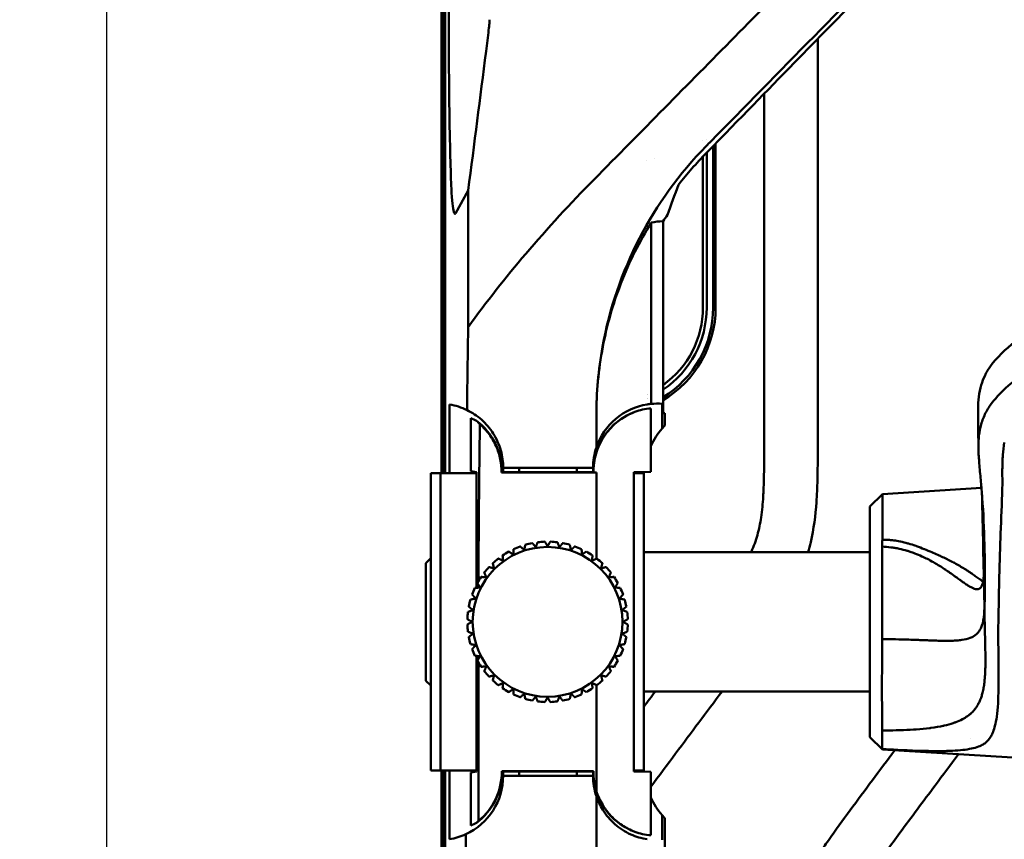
# Model space of a CAD drawing. Header units: millimetres. Extents: x 0 to 6049, y -120 to 1682.
# Tile 43 of 256: x 213 to 305, y 1058 to 1135. Entities that reach past the tile are written whole.
import ezdxf

# ---------------------------------------------------------------- set-up
doc = ezdxf.new("R2010")
doc.units = ezdxf.units.MM
doc.header["$LTSCALE"] = 2
doc.layers.add('Bemaßung (ISO)', color=7, linetype='Continuous', lineweight=25)
doc.layers.add('Sichtbar (ISO)', color=7, linetype='Continuous', lineweight=50)
doc.styles.add('Notiztext (DIN)', font='isocpeur.ttf')
doc.dimstyles.new('Standard (DIN)', dxfattribs={"dimscale": 2, "dimtxt": 3.5, "dimasz": 2.5, "dimexe": 2, "dimexo": 0.5, "dimgap": 0.5, "dimtad": 1, "dimrnd": 1e-08, "dimtxsty": 'Notiztext (DIN)', "dimcen": 0.09, "dimdle": 10, "dimclrd": 256, "dimclre": 256, "dimclrt": 256, "dimadec": 0, "dimazin": 0, "dimtfac": 1, "dimtmove": 0, "dimatfit": 3, "dimfxl": 1, "dimtolj": 1, "dimtzin": 0, "dimlwd": -1, "dimlwe": -1, "dimarcsym": 0})

# ---------------------------------------------------------------- blocks, each defined once
blk = doc.blocks.new('*D18')
at = {"layer": 'Bemaßung (ISO)', "transparency": 16777216}
for p, q in [((262.623, 1483.491), (216.814, 1483.491)), ((220.814, 1478.491), (220.814, 1018.491)), ((262.623, 1013.491), (216.814, 1013.491))]:
    blk.add_line(p, q, dxfattribs=at)
for points in [[(219.981, 1478.491), (221.647, 1478.491), (220.814, 1483.491)], [(219.981, 1018.491), (221.647, 1018.491), (220.814, 1013.491)]]:
    blk.add_solid(points, dxfattribs=at)
at = {"layer": 'Defpoints', "color": 0, "transparency": 16777216}
for p in [(263.623, 1483.491), (220.814, 1013.491), (263.623, 1013.491)]:
    blk.add_point(p, dxfattribs=at)
at = {"layer": 'Bemaßung (ISO)', "transparency": 16777216, "insert": (212.814, 1241.471), "char_height": 7, "attachment_point": 1, "rotation": 90, "style": 'Notiztext (DIN)'}
blk.add_mtext('\\A1;470', dxfattribs=at)

msp = doc.modelspace()

# ---------------------------------------------------------------- linework, layer by layer
at = {"layer": 'Sichtbar (ISO)'}
for p, q in [((252.463, 1092.391), (252.463, 1404.591)), ((252.797, 1133.9), (252.797, 1363.082)), ((252.123, 1092.391), (252.123, 1248.391)), ((252.263, 1092.391), (252.263, 1248.251)), ((252.463, 1248.051), (252.463, 1092.391)), ((287.273, 1132.981), (287.273, 1095.742)), ((282.273, 1095.742), (282.273, 1127.861)), ((276.893, 1123.587), (276.893, 1123.587)), ((277.493, 1123.805), (277.493, 1123.805)), ((277.729, 1123.89), (277.729, 1123.89)), ((276.548, 1123.462), (276.548, 1123.462)), ((277.493, 1122.965), (277.493, 1107.866)), ((277.729, 1123.206), (277.729, 1107.866)), ((272.048, 1121.846), (272.048, 1121.846)), ((276.548, 1107.866), (276.548, 1121.992)), ((276.893, 1107.866), (276.893, 1122.35)), ((271.293, 1121.578), (271.293, 1121.578)), ((253.057, 1118.581), (253.057, 1118.58)), ((254.606, 1118.809), (253.425, 1116.673)), ((254.606, 1118.809), (254.606, 1106.041)), ((271.714, 1115.807), (271.714, 1098.865)), ((272.814, 1097.991), (272.814, 1115.942)), ((252.865, 1092.391), (252.865, 1098.808)), ((272.722, 1096.562), (272.722, 1098.874)), ((266.582, 1094.792), (266.582, 1097.802)), ((271.662, 1098.447), (271.662, 1092.503)), ((272.984, 1097.991), (272.814, 1097.991)), ((272.984, 1096.849), (272.984, 1097.991)), ((254.859, 1092.578), (254.859, 1097.535)), ((251.423, 1092.391), (251.123, 1092.391)), ((251.123, 1092.391), (251.123, 1064.591)), ((251.423, 1092.391), (252.023, 1092.391)), ((255.388, 1092.391), (252.023, 1092.391)), ((252.023, 1064.591), (252.023, 1092.391)), ((254.859, 1092.578), (255.388, 1092.49)), ((255.388, 1092.49), (255.388, 1081.679)), ((257.772, 1092.49), (257.773, 1092.491)), ((261.023, 1092.49), (257.772, 1092.49)), ((257.873, 1092.891), (266.273, 1092.891)), ((257.873, 1092.49), (257.873, 1092.891)), ((259.373, 1092.49), (259.373, 1092.891)), ((261.023, 1092.49), (261.032, 1092.491)), ((261.032, 1092.491), (263.015, 1092.491)), ((263.023, 1092.49), (263.015, 1092.491)), ((266.274, 1092.49), (263.023, 1092.49)), ((264.773, 1092.891), (264.773, 1092.49)), ((266.273, 1092.891), (266.273, 1092.49)), ((266.274, 1092.49), (266.273, 1092.491)), ((266.582, 1092.46), (266.306, 1092.458)), ((266.582, 1092.454), (266.582, 1092.46)), ((270.073, 1092.49), (271.662, 1092.503)), ((270.073, 1064.492), (270.073, 1092.49)), ((270.083, 1092.391), (270.073, 1092.391)), ((270.083, 1092.391), (271.023, 1092.391)), ((270.083, 1064.591), (270.083, 1092.391)), ((271.023, 1092.391), (271.023, 1064.591)), ((293.31, 1090.426), (302.578, 1091.005)), ((266.582, 1090.191), (266.582, 1084.386)), ((292.155, 1089.271), (293.31, 1090.426)), ((293.31, 1090.426), (293.31, 1086.162)), ((292.155, 1089.271), (292.155, 1067.711)), ((292.155, 1084.991), (271.023, 1084.991)), ((295.157, 1085.26), (295.157, 1085.26)), ((250.657, 1083.991), (251.123, 1084.457)), ((250.657, 1083.991), (250.657, 1072.991)), ((255.388, 1075.302), (255.388, 1064.492)), ((255.566, 1075.293), (255.566, 1075.032)), ((255.566, 1074.676), (255.566, 1066.791)), ((250.657, 1072.991), (251.123, 1072.525)), ((266.582, 1066.791), (266.582, 1072.595)), ((292.155, 1071.991), (271.023, 1071.991)), ((295.899, 1068.402), (295.899, 1068.402)), ((292.155, 1067.711), (293.31, 1066.556)), ((301.543, 1067.615), (301.543, 1067.614)), ((255.566, 1066.791), (255.566, 1059.881)), ((266.582, 1066.791), (266.582, 1062.688)), ((293.31, 1066.609), (293.31, 1066.556)), ((293.31, 1066.556), (310.399, 1065.489)), ((251.123, 1064.591), (251.423, 1064.591)), ((251.423, 1064.591), (252.023, 1064.591)), ((255.388, 1064.591), (252.023, 1064.591)), ((252.123, 998.591), (252.123, 1064.591)), ((252.263, 998.731), (252.263, 1064.591)), ((252.463, 998.491), (252.463, 1064.591)), ((252.463, 1064.591), (252.463, 998.931)), ((252.865, 1058.173), (252.865, 1064.591)), ((254.859, 1064.404), (255.388, 1064.492)), ((254.859, 1059.447), (254.859, 1064.404)), ((257.743, 1064.521), (266.304, 1064.521)), ((257.772, 1064.492), (261.023, 1064.492)), ((257.772, 1064.492), (257.773, 1064.491)), ((257.873, 1064.091), (257.873, 1064.492)), ((266.273, 1064.091), (257.873, 1064.091)), ((259.373, 1064.091), (259.373, 1064.492)), ((261.023, 1064.492), (261.032, 1064.491)), ((261.032, 1064.491), (263.015, 1064.491)), ((263.023, 1064.492), (263.015, 1064.491)), ((263.023, 1064.492), (266.274, 1064.492)), ((264.773, 1064.492), (264.773, 1064.091)), ((266.273, 1064.492), (266.273, 1064.091)), ((266.274, 1064.492), (266.273, 1064.491)), ((270.083, 1064.591), (270.073, 1064.591)), ((271.662, 1064.478), (270.073, 1064.492)), ((270.083, 1064.591), (271.023, 1064.591)), ((272.722, 1060.419), (272.722, 1058.108)), ((272.984, 1031.991), (272.984, 1060.132))]:
    msp.add_line(p, q, dxfattribs=at)
msp.add_circle((262.023, 1078.491), 7, dxfattribs=at)
for centre, radius, start, end in [((301.609, 1096.003), 35.024, 144.11376, 145.30009), ((267.643, 1107.866), 9.85, 301.6632, 0), ((267.643, 1107.866), 9.25, 303.98489, 360), ((267.643, 1107.866), 10.086, 300.84109, 0), ((267.648, 1107.866), 8.9, 305.47831, 0), ((267.648, 1107.866), 8.9, 294.54263, 294.54926), ((251.873, 1092.891), 6, 64.09716, 80.48737), ((272.273, 1092.891), 6, 98.89784, 161.52634), ((267.643, 1107.866), 9.25, 293.59091, 293.59711), ((272.273, 1092.491), 6, 110.46654, 180), ((251.773, 1092.491), 6, 0, 53.01855), ((278.023, 1091.991), 7, 139.22738, 155.33347), ((278.023, 1091.991), 7, 175.84351, 179.89756), ((262.023, 1078.491), 7.5, 100.91021, 106.08979), ((262.023, 1078.491), 7.5, 91.91021, 97.08979), ((262.023, 1078.491), 7.5, 82.91021, 88.08979), ((262.023, 1078.491), 7.5, 73.91021, 79.08979), ((262.023, 1078.491), 7.5, 118.91021, 124.08979), ((262.023, 1078.491), 7.5, 109.91021, 115.08979), ((262.023, 1078.491), 7.5, 64.91021, 70.08979), ((262.023, 1078.491), 7.5, 55.91021, 61.08979), ((262.023, 1078.491), 7.5, 127.91021, 133.08979), ((262.023, 1078.491), 7.5, 46.91021, 52.08979), ((262.023, 1078.491), 7.5, 136.91021, 142.08979), ((262.023, 1078.491), 7.5, 37.91021, 43.08979), ((262.023, 1078.491), 7.5, 145.91021, 151.08979), ((262.023, 1078.491), 7.5, 28.91021, 34.08979), ((262.023, 1078.491), 7.5, 154.91021, 160.08979), ((262.023, 1078.491), 7.5, 19.91021, 25.08979), ((262.023, 1078.491), 7.5, 163.91021, 169.08979), ((262.023, 1078.491), 7.5, 10.91021, 16.08979), ((262.023, 1078.491), 7.5, 172.91021, 178.08979), ((262.023, 1078.491), 7.5, 1.91021, 7.08979), ((262.023, 1078.491), 7.5, 181.91021, 187.08979), ((262.023, 1078.491), 7.5, 352.91021, 358.08979), ((262.023, 1078.491), 7.5, 190.91021, 196.08979), ((262.023, 1078.491), 7.5, 343.91021, 349.08979), ((262.023, 1078.491), 7.5, 199.91021, 205.08979), ((262.023, 1078.491), 7.5, 334.91021, 340.08979), ((262.023, 1078.491), 7.5, 208.91021, 214.08979), ((262.023, 1078.491), 7.5, 325.91021, 331.08979), ((262.023, 1078.491), 7.5, 217.91021, 223.08979), ((262.023, 1078.491), 7.5, 316.91021, 322.08979), ((262.023, 1078.491), 7.5, 226.91021, 232.08979), ((262.023, 1078.491), 7.5, 307.91021, 313.08979), ((262.023, 1078.491), 7.5, 235.91021, 241.08979), ((262.023, 1078.491), 7.5, 298.91021, 304.08979), ((262.023, 1078.491), 7.5, 244.91021, 250.08979), ((262.023, 1078.491), 7.5, 253.91021, 259.08979), ((262.023, 1078.491), 7.5, 280.91021, 286.08979), ((262.023, 1078.491), 7.5, 289.91021, 295.08979), ((262.023, 1078.491), 7.5, 262.91021, 268.08979), ((262.023, 1078.491), 7.5, 271.91021, 277.08979), ((278.023, 1064.991), 7, 180.10244, 184.15649), ((251.873, 1064.091), 6, 294.73618, 0), ((251.773, 1064.491), 6, 306.98145, 0), ((251.773, 1064.491), 5.969, 309.44684, 0.29317), ((272.273, 1064.491), 6, 180, 249.53339), ((272.273, 1064.091), 6, 180, 198.47145), ((272.273, 1064.491), 5.969, 179.70683, 197.57496), ((278.023, 1064.991), 7, 204.66653, 220.77262), ((251.873, 1064.091), 6, 279.51263, 294.73618)]:
    msp.add_arc(centre, radius, start, end, dxfattribs=at)
for centre, major_axis, ratio, start_param, end_param in [((232.449, 1085.052), (127.496, 127.437), 0.026837, 5.041085, 5.04897), ((301.582, 1136.088), (-31.078, -60.062), 0.268044, 5.12982, 5.178554), ((301.582, 1055.31), (-31.077, 60.059), 0.268067, 6.155227, 6.212829), ((256.5, 1079.158), (0.004, -60.33), 0.035024, 4.250541, 4.284515), ((256.29, 1079.954), (-0.036, -57.678), 0.033035, 4.278738, 4.388934), ((301.582, 1096.472), (-24.738, 25.669), 0.964575, 0.599798, 0.785826), ((272.273, 1092.908), (5.991, 0.065), 0.998536, 1.484882, 1.653372), ((252.698, 1092.491), (5.553, 0), 0.986038, 1.066185, 1.171154), ((250.643, 1092.491), (6.789, 0), 0.986038, 0.729839, 0.797997), ((278.023, 1091.991), (-7, 0), 0.999963, 5.516043, 5.571569), ((182.724, 1091.609), (237.121, 0.396), 0.003179, 1.209319, 1.248939), ((266.582, 1082.987), (0, 61.41), 0.000012, 4.829974, 4.867172), ((258.453, 1080.552), (-0.064, -57.996), 0.049768, 4.545465, 4.682078), ((258.453, 1080.552), (-0.064, -57.996), 0.049768, 4.68841, 4.692836), ((278.023, 1064.991), (-7, 0), 0.999963, 0.711617, 0.767142), ((252.698, 1064.491), (-5.553, 0), 0.986038, 1.970438, 2.075407)]:
    msp.add_ellipse(centre, major_axis=major_axis, ratio=ratio, start_param=start_param, end_param=end_param, dxfattribs=at)
for points, knots in [([(292.796, 1146.628), (288.363, 1142.138), (283.94, 1137.656), (275.132, 1128.727), (270.747, 1124.28), (266.372, 1119.842)], [-3.978978, -3.978978, -3.978978, -3.978978, -1.985512, -1.985512, -0.000002, -0.000002, -0.000002, -0.000002]), ([(277.784, 1123.91), (281.029, 1127.216), (284.281, 1130.527), (290.794, 1137.157), (294.056, 1140.477), (297.324, 1143.801)], [-2.944928, -2.944928, -2.944928, -2.944928, -1.472527, -1.472527, -0.000187, -0.000187, -0.000187, -0.000187]), ([(297.596, 1143.531), (293.683, 1139.54), (289.444, 1135.204), (282.358, 1127.948), (280.26, 1125.799), (276.842, 1122.297)], [-4.163128, -4.163128, -4.163128, -4.163128, -1.619427, -1.619427, -0.000059, -0.000059, -0.000059, -0.000059]), ([(256.278, 1131.822), (256.322, 1132.163), (256.366, 1132.509), (256.447, 1133.175), (256.485, 1133.5), (256.545, 1134.036), (256.568, 1134.252), (256.592, 1134.51), (256.598, 1134.582), (256.606, 1134.7), (256.609, 1134.745), (256.609, 1134.777)], [0.000001, 0.000001, 0.000001, 0.000001, 0.1031368, 0.1031368, 0.2044725, 0.2044725, 0.2889623, 0.2889623, 0.3301412, 0.3301412, 0.3704899, 0.3704899, 0.3704899, 0.3704899]), ([(252.797, 1133.9), (252.797, 1133.834), (252.797, 1133.767), (252.797, 1133.635), (252.797, 1133.568), (252.797, 1133.501)], [-0.03978182, -0.03978182, -0.03978182, -0.03978182, -0.01995351, -0.01995351, -0.00006316, -0.00006316, -0.00006316, -0.00006316]), ([(252.797, 1133.501), (252.797, 1132.999), (252.798, 1132.498), (252.801, 1131.495), (252.803, 1130.994), (252.811, 1129.674), (252.818, 1128.857), (252.838, 1126.927), (252.853, 1125.83), (252.902, 1123.065), (252.937, 1121.719), (253.009, 1119.483), (253.044, 1118.763), (253.057, 1118.581)], [-0.3997923, -0.3997923, -0.3997923, -0.3997923, -0.3721458, -0.3721458, -0.3443246, -0.3443246, -0.2984557, -0.2984557, -0.2336971, -0.2336971, -0.1279143, -0.1279143, -0.0002422, -0.0002422, -0.0002422, -0.0002422]), ([(267.157, 1104.191), (267.806, 1107.775), (268.986, 1111.199), (272.239, 1117.483), (274.327, 1120.392), (276.842, 1122.952)], [0.000003, 0.000003, 0.000003, 0.000003, 1.153209, 1.153209, 2.297802, 2.297802, 2.297802, 2.297802]), ([(276.842, 1122.297), (276.387, 1121.83), (275.942, 1121.349), (275.084, 1120.367), (274.669, 1119.867), (274.266, 1119.353)], [0.000066, 0.000066, 0.000066, 0.000066, 0.2180793, 0.2180793, 0.4321956, 0.4321956, 0.4321956, 0.4321956]), ([(254.606, 1106.041), (256.304, 1108.406), (258.112, 1110.693), (262.029, 1115.291), (264.173, 1117.611), (266.372, 1119.842)], [0.000001, 0.000001, 0.000001, 0.000001, 0.913778, 0.913778, 1.911775, 1.911775, 1.911775, 1.911775]), ([(271.714, 1115.807), (270.621, 1114.055), (269.659, 1112.152), (268.146, 1108.229), (267.577, 1106.252), (267.187, 1104.191)], [0.000001, 0.000001, 0.000001, 0.000001, 0.697023, 0.697023, 1.336946, 1.336946, 1.336946, 1.336946]), ([(312.401, 1108.961), (311.401, 1108.401), (310.39, 1107.818), (308.454, 1106.628), (307.507, 1106.01), (306.358, 1105.186), (306.05, 1104.955), (304.77, 1103.944), (303.995, 1103.191), (303.43, 1102.403)], [-1.189785, -1.189785, -1.189785, -1.189785, -0.852359, -0.852359, -0.527456, -0.527456, -0.404539, -0.404539, -0.000072, -0.000072, -0.000072, -0.000072]), ([(312.363, 1105.323), (310.797, 1104.452), (309.11, 1103.466), (307.178, 1102.152), (306.955, 1101.998), (305.38, 1100.877), (304.208, 1099.876), (303.42, 1098.773)], [0.00005, 0.00005, 0.00005, 0.00005, 0.623365, 0.623365, 0.705504, 0.705504, 1.212563, 1.212563, 1.212563, 1.212563]), ([(267.157, 1104.191), (266.964, 1103.125), (266.818, 1102.046), (266.63, 1099.912), (266.582, 1098.86), (266.582, 1097.802)], [0.0000041, 0.0000041, 0.0000041, 0.0000041, 0.342645, 0.342645, 0.6699577, 0.6699577, 0.6699577, 0.6699577]), ([(303.43, 1102.403), (303.227, 1102.12), (303.054, 1101.83), (302.766, 1101.236), (302.65, 1100.934), (302.338, 1099.9), (302.256, 1099.148), (302.257, 1098.408)], [0.0000732, 0.0000732, 0.0000732, 0.0000732, 0.1456258, 0.1456258, 0.2907103, 0.2907103, 0.6373444, 0.6373444, 0.6373444, 0.6373444]), ([(271.346, 1098.819), (271.408, 1098.828), (271.469, 1098.837), (271.592, 1098.852), (271.653, 1098.859), (271.714, 1098.865)], [-0.0515531, -0.0515531, -0.0515531, -0.0515531, -0.02569011, -0.02569011, -0.000001, -0.000001, -0.000001, -0.000001]), ([(303.42, 1098.773), (303.188, 1098.449), (302.998, 1098.114), (302.684, 1097.411), (302.563, 1097.045), (302.476, 1096.677)], [0.0000036, 0.0000036, 0.0000036, 0.0000036, 0.1667106, 0.1667106, 0.3406782, 0.3406782, 0.3406782, 0.3406782]), ([(254.494, 1098.288), (254.982, 1098.051), (255.434, 1097.75), (256.271, 1097.014), (256.646, 1096.572), (257.26, 1095.595), (257.496, 1095.063), (257.798, 1093.981), (257.873, 1093.439), (257.873, 1092.891)], [-0.6957332, -0.6957332, -0.6957332, -0.6957332, -0.5280599, -0.5280599, -0.3480734, -0.3480734, -0.1681271, -0.1681271, -0.000001, -0.000001, -0.000001, -0.000001]), ([(266.306, 1092.458), (266.306, 1092.509), (266.306, 1092.56), (266.309, 1092.668), (266.31, 1092.725), (266.319, 1092.9), (266.328, 1093.018), (266.373, 1093.437), (266.428, 1093.733), (266.655, 1094.595), (266.884, 1095.122), (267.478, 1096.11), (267.852, 1096.555), (268.841, 1097.462), (269.499, 1097.853), (270.175, 1098.112)], [-0.8436704, -0.8436704, -0.8436704, -0.8436704, -0.828196, -0.828196, -0.8111049, -0.8111049, -0.7751848, -0.7751848, -0.68289, -0.68289, -0.4976103, -0.4976103, -0.293806, -0.293806, -0.000001, -0.000001, -0.000001, -0.000001]), ([(270.175, 1098.112), (270.417, 1098.2), (270.662, 1098.272), (271.158, 1098.383), (271.41, 1098.423), (271.662, 1098.447)], [-0.2104832, -0.2104832, -0.2104832, -0.2104832, -0.1059567, -0.1059567, -0.000001, -0.000001, -0.000001, -0.000001]), ([(302.284, 1094.926), (302.284, 1095.46), (302.28, 1096.001), (302.268, 1097.125), (302.258, 1097.722), (302.257, 1098.408)], [0, 0, 0, 0, 0.2352155, 0.2352155, 0.4728011, 0.4728011, 0.4728011, 0.4728011]), ([(255.703, 1096.954), (255.685, 1095.844), (255.669, 1094.724), (255.641, 1092.468), (255.628, 1091.332), (255.618, 1090.191)], [-0.6960523, -0.6960523, -0.6960523, -0.6960523, -0.348027, -0.348027, -0.000002, -0.000002, -0.000002, -0.000002]), ([(257.731, 1092.449), (257.734, 1092.867), (257.692, 1093.283), (257.519, 1094.113), (257.386, 1094.524), (257.032, 1095.312), (256.811, 1095.687), (256.303, 1096.37), (256.018, 1096.678), (255.703, 1096.954)], [0.000001, 0.000001, 0.000001, 0.000001, 0.12811, 0.12811, 0.261626, 0.261626, 0.3965488, 0.3965488, 0.5269058, 0.5269058, 0.5269058, 0.5269058]), ([(302.476, 1096.677), (302.397, 1096.342), (302.345, 1096.004), (302.281, 1095.272), (302.277, 1094.876), (302.295, 1094.481)], [-0.3422715, -0.3422715, -0.3422715, -0.3422715, -0.1837392, -0.1837392, -0.000001, -0.000001, -0.000001, -0.000001]), ([(281.049, 1084.991), (281.058, 1085.012), (281.287, 1085.536), (281.676, 1086.606), (282.021, 1088.342), (282.177, 1090.025), (282.277, 1092.523), (282.273, 1094.369), (282.273, 1095.742)], [0.8265523, 0.8265523, 0.8265523, 0.8265523, 0.8276439, 0.8538379, 0.8807248, 0.9118969, 0.9344828, 1, 1, 1, 1]), ([(287.273, 1095.742), (287.273, 1094.407), (287.276, 1093.071), (287.242, 1091.737), (287.225, 1091.049), (287.197, 1090.363), (287.15, 1089.677), (287.063, 1088.421), (286.909, 1087.169), (286.621, 1085.944), (286.545, 1085.624), (286.461, 1085.306), (286.367, 1084.991)], [0, 0, 0, 0, 0.0780765, 0.0780765, 0.0780765, 0.1182718, 0.1182718, 0.1182718, 0.1918366, 0.1918366, 0.1918366, 0.2110482, 0.2110482, 0.2110482, 0.2110482]), ([(304.524, 1092.733), (304.528, 1093.183), (304.536, 1093.639), (304.594, 1094.482), (304.637, 1094.871), (304.709, 1095.259)], [-0.3940633, -0.3940633, -0.3940633, -0.3940633, -0.1823938, -0.1823938, -0.0000023, -0.0000023, -0.0000023, -0.0000023]), ([(266.273, 1092.891), (266.273, 1093.214), (266.299, 1093.537), (266.403, 1094.173), (266.48, 1094.486), (266.582, 1094.792)], [-0.1962327, -0.1962327, -0.1962327, -0.1962327, -0.0979529, -0.0979529, -0.000001, -0.000001, -0.000001, -0.000001]), ([(302.295, 1094.481), (302.315, 1094.022), (302.348, 1093.567), (302.429, 1092.598), (302.479, 1092.082), (302.526, 1091.572)], [0.000001, 0.000001, 0.000001, 0.000001, 0.2132365, 0.2132365, 0.4549377, 0.4549377, 0.4549377, 0.4549377]), ([(304.51, 1090.419), (304.525, 1090.805), (304.527, 1091.19), (304.525, 1091.962), (304.522, 1092.348), (304.524, 1092.733)], [-0.3606083, -0.3606083, -0.3606083, -0.3606083, -0.1803733, -0.1803733, -0.000001, -0.000001, -0.000001, -0.000001]), ([(302.526, 1091.572), (302.549, 1091.333), (302.57, 1091.094), (302.612, 1090.604), (302.632, 1090.352), (302.65, 1090.101)], [0.000001, 0.000001, 0.000001, 0.000001, 0.1117634, 0.1117634, 0.2293085, 0.2293085, 0.2293085, 0.2293085]), ([(302.614, 1090.572), (302.621, 1090.321), (302.628, 1090.071), (302.679, 1088.209), (302.712, 1086.579), (302.743, 1084.978)], [-0.8622333, -0.8622333, -0.8622333, -0.8622333, -0.7462411, -0.7462411, -0.0000072, -0.0000072, -0.0000072, -0.0000072]), ([(302.65, 1090.101), (302.752, 1088.639), (302.817, 1087.178), (302.89, 1084.253), (302.897, 1082.79), (302.882, 1081.327)], [0.000001, 0.000001, 0.000001, 0.000001, 0.682696, 0.682696, 1.365383, 1.365383, 1.365383, 1.365383]), ([(304.199, 1080.719), (304.219, 1082.563), (304.279, 1084.424), (304.399, 1087.612), (304.456, 1089), (304.51, 1090.419)], [-1.553154, -1.553154, -1.553154, -1.553154, -0.664232, -0.664232, -0.000029, -0.000029, -0.000029, -0.000029]), ([(293.29, 1085.519), (293.293, 1085.628), (293.297, 1085.735), (293.303, 1085.949), (293.306, 1086.056), (293.32, 1086.162)], [-0.08069272, -0.08069272, -0.08069272, -0.08069272, -0.04116178, -0.04116178, -0.00051364, -0.00051364, -0.00051364, -0.00051364]), ([(293.32, 1086.162), (293.482, 1086.169), (293.655, 1086.167), (293.834, 1086.157), (293.94, 1086.152), (294.048, 1086.144), (294.159, 1086.133), (294.235, 1086.125), (294.314, 1086.116), (294.394, 1086.106), (294.577, 1086.081), (294.768, 1086.049), (294.969, 1086.007), (294.983, 1086.004), (294.996, 1086.001), (295.01, 1085.998), (295.225, 1085.952), (295.452, 1085.896), (295.689, 1085.828), (295.709, 1085.822), (295.729, 1085.816), (295.75, 1085.81), (295.968, 1085.746), (296.196, 1085.672), (296.434, 1085.588), (296.457, 1085.58), (296.48, 1085.572), (296.503, 1085.564), (296.738, 1085.479), (296.983, 1085.386), (297.23, 1085.287), (297.235, 1085.286), (297.239, 1085.284), (297.243, 1085.282), (297.477, 1085.189), (297.712, 1085.091), (297.938, 1084.994), (297.98, 1084.977), (298.021, 1084.959), (298.062, 1084.941), (298.259, 1084.856), (298.448, 1084.773), (298.628, 1084.691), (298.689, 1084.663), (298.748, 1084.636), (298.807, 1084.609), (298.978, 1084.53), (299.141, 1084.452), (299.296, 1084.376), (299.353, 1084.348), (299.409, 1084.32), (299.465, 1084.293), (299.63, 1084.21), (299.787, 1084.129), (299.935, 1084.05), (299.971, 1084.032), (300.006, 1084.013), (300.04, 1083.995)], [0, 0, 0, 0, 0.0285714, 0.0285714, 0.0285714, 0.0454555, 0.0454555, 0.0454555, 0.0571429, 0.0571429, 0.0571429, 0.0839164, 0.0839164, 0.0839164, 0.0857143, 0.0857143, 0.0857143, 0.1142857, 0.1142857, 0.1142857, 0.1167322, 0.1167322, 0.1167322, 0.1428571, 0.1428571, 0.1428571, 0.1453671, 0.1453671, 0.1453671, 0.1709797, 0.1709797, 0.1709797, 0.1714286, 0.1714286, 0.1714286, 0.1955775, 0.1955775, 0.1955775, 0.2, 0.2, 0.2, 0.221401, 0.221401, 0.221401, 0.2285714, 0.2285714, 0.2285714, 0.249466, 0.249466, 0.249466, 0.2571429, 0.2571429, 0.2571429, 0.2802123, 0.2802123, 0.2802123, 0.2857143, 0.2857143, 0.2857143, 0.2857143]), ([(293.29, 1085.519), (293.284, 1084.284), (293.28, 1082.888), (293.281, 1079.927), (293.284, 1078.386), (293.292, 1076.873)], [0.0000037, 0.0000037, 0.0000037, 0.0000037, 0.4574923, 0.4574923, 0.9156143, 0.9156143, 0.9156143, 0.9156143]), ([(297.014, 1084.613), (296.798, 1084.712), (296.573, 1084.806), (296.341, 1084.893), (296.198, 1084.947), (296.052, 1084.999), (295.903, 1085.048), (295.811, 1085.078), (295.718, 1085.107), (295.625, 1085.135), (295.379, 1085.207), (295.128, 1085.271), (294.872, 1085.324), (294.745, 1085.351), (294.617, 1085.375), (294.488, 1085.397), (294.357, 1085.419), (294.224, 1085.439), (294.091, 1085.455), (293.826, 1085.488), (293.558, 1085.51), (293.29, 1085.519)], [0.8154227, 0.8154227, 0.8154227, 0.8154227, 0.8523381, 0.8523381, 0.8523381, 0.8751878, 0.8751878, 0.8751878, 0.8892536, 0.8892536, 0.8892536, 0.9261691, 0.9261691, 0.9261691, 0.9444579, 0.9444579, 0.9444579, 0.9630845, 0.9630845, 0.9630845, 1, 1, 1, 1]), ([(302.793, 1082.9), (302.792, 1082.868), (302.79, 1082.836), (302.789, 1082.805), (302.785, 1082.736), (302.78, 1082.67), (302.775, 1082.607), (302.77, 1082.55), (302.764, 1082.495), (302.757, 1082.442), (302.743, 1082.33), (302.725, 1082.228), (302.703, 1082.135), (302.696, 1082.104), (302.688, 1082.075), (302.679, 1082.046), (302.663, 1081.989), (302.644, 1081.937), (302.624, 1081.889), (302.593, 1081.817), (302.558, 1081.757), (302.517, 1081.707), (302.512, 1081.7), (302.506, 1081.693), (302.5, 1081.686), (302.464, 1081.647), (302.425, 1081.615), (302.382, 1081.592), (302.334, 1081.566), (302.281, 1081.549), (302.224, 1081.543), (302.221, 1081.543), (302.218, 1081.542), (302.216, 1081.542), (302.155, 1081.536), (302.09, 1081.541), (302.019, 1081.556), (301.964, 1081.567), (301.906, 1081.585), (301.845, 1081.608), (301.827, 1081.615), (301.809, 1081.623), (301.79, 1081.63), (301.708, 1081.665), (301.621, 1081.708), (301.529, 1081.759), (301.475, 1081.789), (301.419, 1081.822), (301.361, 1081.858), (301.32, 1081.883), (301.279, 1081.909), (301.236, 1081.937), (301.133, 1082.003), (301.025, 1082.077), (300.911, 1082.156), (300.865, 1082.189), (300.817, 1082.222), (300.769, 1082.256), (300.699, 1082.306), (300.627, 1082.358), (300.553, 1082.412), (300.429, 1082.502), (300.298, 1082.597), (300.163, 1082.696), (300.13, 1082.719), (300.098, 1082.743), (300.065, 1082.767), (299.959, 1082.843), (299.85, 1082.922), (299.738, 1083.001), (299.59, 1083.106), (299.435, 1083.213), (299.275, 1083.322), (299.263, 1083.33), (299.251, 1083.338), (299.24, 1083.346), (299.09, 1083.447), (298.934, 1083.549), (298.772, 1083.651), (298.614, 1083.751), (298.45, 1083.852), (298.281, 1083.951), (298.263, 1083.962), (298.245, 1083.972), (298.227, 1083.983), (298.039, 1084.093), (297.844, 1084.201), (297.642, 1084.307), (297.49, 1084.386), (297.333, 1084.465), (297.172, 1084.54), (297.12, 1084.565), (297.067, 1084.589), (297.014, 1084.613)], [0.1050719, 0.1050719, 0.1050719, 0.1050719, 0.1140287, 0.1140287, 0.1140287, 0.1335001, 0.1335001, 0.1335001, 0.1509442, 0.1509442, 0.1509442, 0.1878596, 0.1878596, 0.1878596, 0.2002459, 0.2002459, 0.2002459, 0.2247751, 0.2247751, 0.2247751, 0.2616906, 0.2616906, 0.2616906, 0.2670745, 0.2670745, 0.2670745, 0.2986061, 0.2986061, 0.2986061, 0.3339162, 0.3339162, 0.3339162, 0.3355215, 0.3355215, 0.3355215, 0.372437, 0.372437, 0.372437, 0.4008103, 0.4008103, 0.4008103, 0.4093525, 0.4093525, 0.4093525, 0.4462679, 0.4462679, 0.4462679, 0.4678943, 0.4678943, 0.4678943, 0.4831834, 0.4831834, 0.4831834, 0.5200989, 0.5200989, 0.5200989, 0.535111, 0.535111, 0.535111, 0.5570144, 0.5570144, 0.5570144, 0.5939298, 0.5939298, 0.5939298, 0.6026966, 0.6026966, 0.6026966, 0.6308453, 0.6308453, 0.6308453, 0.6677608, 0.6677608, 0.6677608, 0.6704216, 0.6704216, 0.6704216, 0.7046762, 0.7046762, 0.7046762, 0.7380553, 0.7380553, 0.7380553, 0.7415917, 0.7415917, 0.7415917, 0.7785072, 0.7785072, 0.7785072, 0.8064181, 0.8064181, 0.8064181, 0.8154227, 0.8154227, 0.8154227, 0.8154227]), ([(300.04, 1083.995), (300.219, 1083.898), (300.386, 1083.806), (300.543, 1083.715), (300.701, 1083.625), (300.848, 1083.538), (300.986, 1083.453), (301.028, 1083.427), (301.07, 1083.402), (301.11, 1083.376), (301.202, 1083.319), (301.29, 1083.262), (301.375, 1083.205), (301.46, 1083.149), (301.543, 1083.093), (301.625, 1083.037), (301.661, 1083.012), (301.698, 1082.987), (301.734, 1082.962), (301.852, 1082.879), (301.971, 1082.794), (302.089, 1082.709), (302.207, 1082.624), (302.325, 1082.538), (302.442, 1082.456), (302.461, 1082.442), (302.481, 1082.429), (302.5, 1082.415), (302.578, 1082.361), (302.654, 1082.309), (302.729, 1082.259)], [0.2857143, 0.2857143, 0.2857143, 0.2857143, 0.3142857, 0.3142857, 0.3142857, 0.3428571, 0.3428571, 0.3428571, 0.3515911, 0.3515911, 0.3515911, 0.3714286, 0.3714286, 0.3714286, 0.3912306, 0.3912306, 0.3912306, 0.4, 0.4, 0.4, 0.4285714, 0.4285714, 0.4285714, 0.4571429, 0.4571429, 0.4571429, 0.4619094, 0.4619094, 0.4619094, 0.4809569, 0.4809569, 0.4809569, 0.4809569]), ([(302.885, 1077.781), (302.879, 1078.002), (302.875, 1078.224), (302.87, 1078.666), (302.869, 1078.899), (302.869, 1079.258), (302.869, 1079.406), (302.871, 1080.133), (302.877, 1080.779), (302.882, 1081.327)], [0.0000013, 0.0000013, 0.0000013, 0.0000013, 0.1034529, 0.1034529, 0.2063375, 0.2063375, 0.2781975, 0.2781975, 0.5596068, 0.5596068, 0.5596068, 0.5596068]), ([(304.142, 1077.182), (304.136, 1077.748), (304.157, 1078.598), (304.168, 1079.069), (304.192, 1080.105), (304.199, 1080.719)], [-1.145986, -1.145986, -1.145986, -1.145986, -0.286794, -0.286794, -0.000123, -0.000123, -0.000123, -0.000123]), ([(302.852, 1079.8), (302.84, 1079.331), (302.806, 1079.015), (302.754, 1078.69), (302.739, 1078.604), (302.699, 1078.423), (302.676, 1078.333), (302.562, 1077.962), (302.46, 1077.769), (302.204, 1077.392), (302.022, 1077.25), (301.758, 1077.088), (301.647, 1077.032), (301.298, 1076.896), (301.039, 1076.836), (300.594, 1076.774), (300.441, 1076.757), (300.129, 1076.734), (299.969, 1076.727), (299.629, 1076.719), (299.444, 1076.717), (299.066, 1076.719), (298.874, 1076.723), (298.484, 1076.73), (298.288, 1076.735), (297.899, 1076.749), (297.715, 1076.757), (297.364, 1076.77), (297.197, 1076.776), (296.881, 1076.788), (296.731, 1076.793), (296.316, 1076.809), (296.047, 1076.818), (295.37, 1076.839), (294.958, 1076.851), (294.335, 1076.863), (294.127, 1076.866), (293.71, 1076.871), (293.501, 1076.872), (293.292, 1076.873)], [0.133755, 0.133755, 0.133755, 0.133755, 0.327943, 0.327943, 0.400989, 0.400989, 0.486455, 0.486455, 0.781695, 0.781695, 1.262753, 1.262753, 1.559731, 1.559731, 2.102963, 2.102963, 2.3548, 2.3548, 2.594425, 2.594425, 2.839165, 2.839165, 3.07131, 3.07131, 3.300006, 3.300006, 3.497237, 3.497237, 3.670213, 3.670213, 3.821929, 3.821929, 4.088137, 4.088137, 4.487638, 4.487638, 4.687168, 4.687168, 4.886878, 4.886878, 4.886878, 4.886878]), ([(301.955, 1070.321), (302.021, 1070.404), (302.082, 1070.488), (302.138, 1070.574), (302.201, 1070.672), (302.259, 1070.772), (302.312, 1070.874), (302.365, 1070.976), (302.413, 1071.08), (302.457, 1071.186), (302.496, 1071.28), (302.531, 1071.376), (302.564, 1071.474), (302.605, 1071.596), (302.641, 1071.722), (302.673, 1071.85), (302.696, 1071.938), (302.716, 1072.028), (302.735, 1072.119), (302.765, 1072.263), (302.79, 1072.41), (302.812, 1072.56), (302.824, 1072.641), (302.835, 1072.723), (302.845, 1072.806), (302.865, 1072.973), (302.881, 1073.143), (302.894, 1073.316), (302.9, 1073.388), (302.905, 1073.461), (302.909, 1073.534), (302.921, 1073.724), (302.929, 1073.918), (302.934, 1074.117), (302.936, 1074.178), (302.938, 1074.24), (302.939, 1074.302), (302.943, 1074.517), (302.945, 1074.738), (302.945, 1074.962), (302.944, 1075.012), (302.944, 1075.061), (302.944, 1075.111), (302.943, 1075.354), (302.939, 1075.602), (302.934, 1075.855), (302.934, 1075.89), (302.933, 1075.925), (302.932, 1075.96), (302.927, 1076.232), (302.92, 1076.51), (302.912, 1076.793), (302.912, 1076.812), (302.911, 1076.831), (302.911, 1076.85), (302.903, 1077.153), (302.894, 1077.464), (302.885, 1077.781)], [0.2307692, 0.2307692, 0.2307692, 0.2307692, 0.2669102, 0.2669102, 0.2669102, 0.3076923, 0.3076923, 0.3076923, 0.3484537, 0.3484537, 0.3484537, 0.3846154, 0.3846154, 0.3846154, 0.4300797, 0.4300797, 0.4300797, 0.4615385, 0.4615385, 0.4615385, 0.511474, 0.511474, 0.511474, 0.5384615, 0.5384615, 0.5384615, 0.5928185, 0.5928185, 0.5928185, 0.6153846, 0.6153846, 0.6153846, 0.6741297, 0.6741297, 0.6741297, 0.6923077, 0.6923077, 0.6923077, 0.7553663, 0.7553663, 0.7553663, 0.7692308, 0.7692308, 0.7692308, 0.8367839, 0.8367839, 0.8367839, 0.8461538, 0.8461538, 0.8461538, 0.9182781, 0.9182781, 0.9182781, 0.9230769, 0.9230769, 0.9230769, 1, 1, 1, 1]), ([(293.29, 1068.335), (293.288, 1068.566), (293.286, 1068.818), (293.283, 1069.36), (293.282, 1069.651), (293.279, 1070.576), (293.278, 1071.258), (293.278, 1072.731), (293.278, 1073.514), (293.282, 1075.155), (293.287, 1076.009), (293.292, 1076.873)], [-1.05435, -1.05435, -1.05435, -1.05435, -0.922765, -0.922765, -0.790793, -0.790793, -0.525753, -0.525753, -0.262088, -0.262088, -0.000001, -0.000001, -0.000001, -0.000001]), ([(304.142, 1077.182), (304.145, 1076.903), (304.148, 1076.613), (304.153, 1076.045), (304.156, 1075.766), (304.161, 1075.301), (304.162, 1075.118), (304.166, 1074.691), (304.168, 1074.451), (304.176, 1073.248), (304.177, 1072.374), (304.143, 1071.317), (304.133, 1071.089), (304.095, 1070.422), (304.057, 1070.002), (303.958, 1069.313), (303.905, 1069.031), (303.785, 1068.568), (303.724, 1068.377), (303.599, 1068.064), (303.538, 1067.935), (303.418, 1067.722), (303.362, 1067.634), (303.254, 1067.488), (303.204, 1067.428), (303.071, 1067.284), (302.983, 1067.203), (302.786, 1067.058), (302.676, 1066.992), (302.553, 1066.936)], [-2.151689, -2.151689, -2.151689, -2.151689, -2.022222, -2.022222, -1.891563, -1.891563, -1.803834, -1.803834, -1.686912, -1.686912, -1.213271, -1.213271, -1.078508, -1.078508, -0.808814, -0.808814, -0.606026, -0.606026, -0.454114, -0.454114, -0.340662, -0.340662, -0.255571, -0.255571, -0.191557, -0.191557, -0.095908, -0.095908, -0.000018, -0.000018, -0.000018, -0.000018]), ([(278.328, 1071.991), (276.886, 1070.054), (275.437, 1068.121), (273.993, 1066.185), (273.215, 1065.142), (272.438, 1064.099), (271.662, 1063.055)], [0.5101395, 0.5101395, 0.5101395, 0.5101395, 0.6511724, 0.6511724, 0.6511724, 0.7271344, 0.7271344, 0.7271344, 0.7271344]), ([(299.927, 1069.021), (300.016, 1069.051), (300.103, 1069.082), (300.187, 1069.113), (300.408, 1069.197), (300.611, 1069.288), (300.796, 1069.385), (300.884, 1069.431), (300.967, 1069.479), (301.047, 1069.528), (301.199, 1069.621), (301.337, 1069.719), (301.462, 1069.822), (301.54, 1069.886), (301.614, 1069.952), (301.683, 1070.019), (301.782, 1070.117), (301.873, 1070.217), (301.955, 1070.321)], [0, 0, 0, 0, 0.0211204, 0.0211204, 0.0211204, 0.0769231, 0.0769231, 0.0769231, 0.1033966, 0.1033966, 0.1033966, 0.1538462, 0.1538462, 0.1538462, 0.1853128, 0.1853128, 0.1853128, 0.2307692, 0.2307692, 0.2307692, 0.2307692]), ([(293.29, 1068.335), (293.743, 1068.336), (294.185, 1068.342), (294.614, 1068.353), (294.727, 1068.355), (294.84, 1068.358), (294.951, 1068.362), (295.388, 1068.376), (295.808, 1068.395), (296.212, 1068.421), (296.301, 1068.426), (296.389, 1068.432), (296.477, 1068.439), (296.916, 1068.471), (297.336, 1068.511), (297.726, 1068.56), (297.766, 1068.565), (297.806, 1068.57), (297.846, 1068.576), (298.27, 1068.631), (298.658, 1068.697), (299.005, 1068.772), (299.028, 1068.777), (299.051, 1068.782), (299.074, 1068.787), (299.393, 1068.858), (299.675, 1068.937), (299.927, 1069.021)], [0, 0, 0, 0, 0.1581158, 0.1581158, 0.1581158, 0.2, 0.2, 0.2, 0.3638894, 0.3638894, 0.3638894, 0.4, 0.4, 0.4, 0.5813136, 0.5813136, 0.5813136, 0.6, 0.6, 0.6, 0.8, 0.8, 0.8, 0.8135099, 0.8135099, 0.8135099, 0.9999999, 0.9999999, 0.9999999, 0.9999999]), ([(293.31, 1066.609), (293.307, 1066.697), (293.304, 1066.888), (293.298, 1067.469), (293.294, 1067.858), (293.29, 1068.335)], [-0.5437212, -0.5437212, -0.5437212, -0.5437212, -0.2718305, -0.2718305, -0.0000042, -0.0000042, -0.0000042, -0.0000042]), ([(302.553, 1066.936), (302.383, 1066.857), (302.192, 1066.787), (301.759, 1066.666), (301.519, 1066.615), (300.713, 1066.486), (300.073, 1066.438), (298.97, 1066.411), (298.089, 1066.4), (295.248, 1066.495), (294.101, 1066.563), (293.359, 1066.606)], [-1.396644, -1.396644, -1.396644, -1.396644, -1.162306, -1.162306, -0.927188, -0.927188, -0.454445, -0.454445, -0.222758, -0.222758, -0.005105, -0.005105, -0.005105, -0.005105]), ([(283.023, 1036.592), (283.023, 1038.102), (283.02, 1040.378), (283.137, 1043.617), (283.345, 1046.073), (283.703, 1048.227), (284.154, 1050.062), (284.82, 1052.05), (285.899, 1054.356), (287.141, 1056.414), (288.61, 1058.588), (290.992, 1061.826), (293.075, 1064.62), (294.466, 1066.484)], [0, 0, 0, 0, 0.0720994, 0.1085789, 0.1546935, 0.1896425, 0.2126861, 0.2448059, 0.2895737, 0.3338527, 0.3593459, 0.4145875, 0.5254319, 0.5254319, 0.5254319, 0.5254319]), ([(300.42, 1066.112), (299.694, 1065.14), (297.865, 1062.694), (295.62, 1059.675), (293.829, 1057.259), (292.731, 1055.744), (291.353, 1053.762), (290.05, 1051.564), (289.226, 1049.51), (288.776, 1047.999), (288.308, 1045.685), (288.017, 1041.787), (288.023, 1038.504), (288.023, 1036.592)], [0.4736794, 0.4736794, 0.4736794, 0.4736794, 0.5314832, 0.6192341, 0.6530146, 0.674815, 0.7084074, 0.7681072, 0.7962982, 0.8136828, 0.8433644, 0.9087128, 1, 1, 1, 1]), ([(271.662, 1064.478), (271.662, 1063.488), (271.662, 1062.497), (271.662, 1060.516), (271.662, 1059.525), (271.662, 1058.535)], [0.000001, 0.000001, 0.000001, 0.000001, 0.2971728, 0.2971728, 0.5943447, 0.5943447, 0.5943447, 0.5943447]), ([(266.582, 1062.688), (266.732, 1062.213), (266.934, 1061.775), (267.366, 1061.061), (267.581, 1060.771), (268.169, 1060.104), (268.565, 1059.765), (269.364, 1059.231), (269.766, 1059.026), (270.175, 1058.87)], [0.000001, 0.000001, 0.000001, 0.000001, 0.1556031, 0.1556031, 0.2800347, 0.2800347, 0.4724116, 0.4724116, 0.6496607, 0.6496607, 0.6496607, 0.6496607]), ([(266.582, 1062.19), (266.582, 1061.24), (266.582, 1060.291), (266.582, 1058.576), (266.582, 1057.666), (266.582, 1055.735), (266.582, 1054.083), (266.582, 1052.791)], [0.000001, 0.000001, 0.000001, 0.000001, 0.2848946, 0.2848946, 0.5143487, 0.5143487, 0.8220108, 0.8220108, 0.8220108, 0.8220108]), ([(271.346, 1058.163), (270.819, 1058.245), (270.295, 1058.399), (269.273, 1058.864), (268.77, 1059.181), (267.89, 1059.956), (267.501, 1060.402), (266.938, 1061.308), (266.736, 1061.731), (266.582, 1062.19)], [0.0000035, 0.0000035, 0.0000035, 0.0000035, 0.2221225, 0.2221225, 0.4504963, 0.4504963, 0.6591866, 0.6591866, 0.8119091, 0.8119091, 0.8119091, 0.8119091]), ([(254.384, 1058.641), (254.384, 1058.207), (254.384, 1057.772), (254.384, 1057.336), (254.384, 1056.899), (254.384, 1056.462), (254.384, 1056.024)], [0, 0, 0, 0, 0.5, 0.5, 0.5, 1, 1, 1, 1]), ([(271.662, 1058.535), (271.41, 1058.559), (271.158, 1058.598), (270.662, 1058.71), (270.417, 1058.782), (270.175, 1058.87)], [-0.2104579, -0.2104579, -0.2104579, -0.2104579, -0.104515, -0.104515, -0.000001, -0.000001, -0.000001, -0.000001])]:
    msp.add_open_spline(points, degree=3, knots=knots, dxfattribs=at)
for points in [[(254.606, 1118.809), (255.164, 1123.147), (255.721, 1127.484), (256.278, 1131.822)], [(253.057, 1118.58), (253.094, 1118.059), (253.171, 1117.253), (253.295, 1116.627), (253.381, 1116.594), (253.425, 1116.673)], [(257.772, 1092.49), (257.759, 1092.476), (257.745, 1092.463), (257.731, 1092.449)], [(266.274, 1092.49), (266.285, 1092.479), (266.296, 1092.469), (266.306, 1092.458)], [(302.743, 1084.978), (302.744, 1084.918), (302.746, 1084.858), (302.747, 1084.798)], [(302.821, 1081.572), (302.8, 1082.648), (302.776, 1083.723), (302.747, 1084.798)], [(302.821, 1081.572), (302.821, 1081.571), (302.821, 1081.57), (302.821, 1081.57)], [(302.874, 1078.294), (302.859, 1079.38), (302.842, 1080.477), (302.821, 1081.57)], [(271.023, 1070.553), (271.381, 1071.032), (271.739, 1071.511), (272.098, 1071.991)], [(257.772, 1064.492), (257.763, 1064.502), (257.753, 1064.511), (257.743, 1064.521)], [(266.274, 1064.492), (266.284, 1064.502), (266.294, 1064.511), (266.304, 1064.521)], [(255.566, 1059.881), (255.505, 1059.818), (255.444, 1059.757), (255.383, 1059.698)]]:
    msp.add_open_spline(points, degree=3, dxfattribs=at)
for points, weights in [([(260.604, 1085.855), (260.766, 1085.655), (260.918, 1085.467)], [1.07777355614, 1.06956515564, 1.06016804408]), ([(260.918, 1085.467), (261.005, 1085.693), (261.098, 1085.933)], [1.06016804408, 1.06956515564, 1.07777355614]), ([(261.773, 1085.987), (261.902, 1085.764), (262.023, 1085.554)], [1.07777355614, 1.06956515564, 1.06016804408]), ([(262.023, 1085.554), (262.145, 1085.764), (262.273, 1085.987)], [1.06016804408, 1.06956515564, 1.07777355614]), ([(262.949, 1085.933), (263.041, 1085.693), (263.128, 1085.467)], [1.07777355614, 1.06956515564, 1.06016804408]), ([(263.128, 1085.467), (263.281, 1085.655), (263.443, 1085.855)], [1.06016804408, 1.06956515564, 1.07777355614]), ([(258.398, 1085.056), (258.613, 1084.916), (258.817, 1084.784)], [1.07777355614, 1.06956515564, 1.06016804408]), ([(258.817, 1084.784), (258.83, 1085.026), (258.843, 1085.283)], [1.06016804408, 1.06956515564, 1.07777355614]), ([(259.469, 1085.543), (259.661, 1085.37), (259.841, 1085.208)], [1.07777355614, 1.06956515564, 1.06016804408]), ([(259.841, 1085.208), (259.891, 1085.445), (259.945, 1085.697)], [1.06016804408, 1.06956515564, 1.07777355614]), ([(264.102, 1085.697), (264.155, 1085.445), (264.206, 1085.208)], [1.07777355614, 1.06956515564, 1.06016804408]), ([(264.206, 1085.208), (264.386, 1085.37), (264.577, 1085.543)], [1.06016804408, 1.06956515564, 1.07777355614]), ([(265.204, 1085.283), (265.217, 1085.026), (265.23, 1084.784)], [1.07777355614, 1.06956515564, 1.06016804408]), ([(265.23, 1084.784), (265.433, 1084.916), (265.649, 1085.056)], [1.06016804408, 1.06956515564, 1.07777355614]), ([(257.415, 1084.408), (257.65, 1084.303), (257.872, 1084.205)], [1.07777355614, 1.06956515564, 1.06016804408]), ([(257.872, 1084.205), (257.847, 1084.446), (257.82, 1084.702)], [1.06016804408, 1.06956515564, 1.07777355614]), ([(266.227, 1084.702), (266.2, 1084.446), (266.175, 1084.205)], [1.07777355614, 1.06956515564, 1.06016804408]), ([(266.175, 1084.205), (266.396, 1084.303), (266.631, 1084.408)], [1.06016804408, 1.06956515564, 1.07777355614]), ([(256.309, 1082.642), (256.211, 1082.864), (256.106, 1083.099)], [1.06016804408, 1.06956515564, 1.07777355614]), ([(256.546, 1083.614), (256.795, 1083.548), (257.029, 1083.485)], [1.07777355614, 1.06956515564, 1.06016804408]), ([(257.029, 1083.485), (256.966, 1083.719), (256.9, 1083.968)], [1.06016804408, 1.06956515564, 1.07777355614]), ([(267.147, 1083.968), (267.08, 1083.719), (267.017, 1083.485)], [1.07777355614, 1.06956515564, 1.06016804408]), ([(267.017, 1083.485), (267.252, 1083.548), (267.5, 1083.614)], [1.06016804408, 1.06956515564, 1.07777355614]), ([(267.941, 1083.099), (267.836, 1082.864), (267.737, 1082.642)], [1.07777355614, 1.06956515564, 1.06016804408]), ([(255.812, 1082.695), (256.068, 1082.668), (256.309, 1082.642)], [1.07777355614, 1.06956515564, 1.06016804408]), ([(267.737, 1082.642), (267.978, 1082.668), (268.235, 1082.695)], [1.06016804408, 1.06956515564, 1.07777355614]), ([(255.231, 1081.671), (255.488, 1081.685), (255.73, 1081.697)], [1.07777355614, 1.06956515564, 1.06016804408]), ([(255.73, 1081.697), (255.598, 1081.901), (255.458, 1082.117)], [1.06016804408, 1.06956515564, 1.07777355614]), ([(268.589, 1082.117), (268.448, 1081.901), (268.316, 1081.697)], [1.07777355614, 1.06956515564, 1.06016804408]), ([(268.316, 1081.697), (268.558, 1081.685), (268.816, 1081.671)], [1.06016804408, 1.06956515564, 1.07777355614]), ([(254.817, 1080.569), (255.069, 1080.623), (255.306, 1080.673)], [1.07777355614, 1.06956515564, 1.06016804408]), ([(255.306, 1080.673), (255.144, 1080.854), (254.972, 1081.045)], [1.06016804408, 1.06956515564, 1.07777355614]), ([(269.075, 1081.045), (268.903, 1080.854), (268.74, 1080.673)], [1.07777355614, 1.06956515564, 1.06016804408]), ([(268.74, 1080.673), (268.978, 1080.623), (269.23, 1080.569)], [1.06016804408, 1.06956515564, 1.07777355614]), ([(254.581, 1079.417), (254.821, 1079.509), (255.047, 1079.596)], [1.07777355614, 1.06956515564, 1.06016804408]), ([(255.047, 1079.596), (254.859, 1079.748), (254.659, 1079.91)], [1.06016804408, 1.06956515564, 1.07777355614]), ([(269.388, 1079.91), (269.188, 1079.748), (268.999, 1079.596)], [1.07777355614, 1.06956515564, 1.06016804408]), ([(268.999, 1079.596), (269.226, 1079.509), (269.466, 1079.417)], [1.06016804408, 1.06956515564, 1.07777355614]), ([(254.96, 1078.491), (254.75, 1078.612), (254.527, 1078.741)], [1.06016804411, 1.06956515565, 1.07777355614]), ([(254.527, 1078.241), (254.75, 1078.37), (254.96, 1078.491)], [1.07777355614, 1.06956515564, 1.0601680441]), ([(269.519, 1078.741), (269.296, 1078.612), (269.086, 1078.491)], [1.07777355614, 1.06956515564, 1.0601680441]), ([(269.086, 1078.491), (269.296, 1078.37), (269.519, 1078.241)], [1.06016804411, 1.06956515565, 1.07777355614]), ([(255.047, 1077.386), (254.821, 1077.473), (254.581, 1077.565)], [1.06016804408, 1.06956515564, 1.07777355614]), ([(269.466, 1077.565), (269.226, 1077.473), (268.999, 1077.386)], [1.07777355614, 1.06956515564, 1.06016804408]), ([(254.659, 1077.071), (254.859, 1077.233), (255.047, 1077.386)], [1.07777355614, 1.06956515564, 1.06016804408]), ([(268.999, 1077.386), (269.188, 1077.233), (269.388, 1077.071)], [1.06016804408, 1.06956515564, 1.07777355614]), ([(255.306, 1076.308), (255.069, 1076.359), (254.817, 1076.412)], [1.06016804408, 1.06956515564, 1.07777355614]), ([(254.972, 1075.937), (255.144, 1076.128), (255.306, 1076.308)], [1.07777355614, 1.06956515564, 1.06016804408]), ([(269.23, 1076.412), (268.978, 1076.359), (268.74, 1076.308)], [1.07777355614, 1.06956515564, 1.06016804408]), ([(268.74, 1076.308), (268.903, 1076.128), (269.075, 1075.937)], [1.06016804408, 1.06956515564, 1.07777355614]), ([(255.73, 1075.284), (255.488, 1075.297), (255.231, 1075.311)], [1.06016804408, 1.06956515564, 1.07777355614]), ([(255.458, 1074.865), (255.598, 1075.081), (255.73, 1075.284)], [1.07777355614, 1.06956515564, 1.06016804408]), ([(268.816, 1075.311), (268.558, 1075.297), (268.316, 1075.284)], [1.07777355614, 1.06956515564, 1.06016804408]), ([(268.316, 1075.284), (268.448, 1075.081), (268.589, 1074.865)], [1.06016804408, 1.06956515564, 1.07777355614]), ([(256.309, 1074.339), (256.068, 1074.314), (255.812, 1074.287)], [1.06016804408, 1.06956515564, 1.07777355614]), ([(256.106, 1073.883), (256.211, 1074.118), (256.309, 1074.339)], [1.07777355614, 1.06956515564, 1.06016804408]), ([(267.737, 1074.339), (267.836, 1074.118), (267.941, 1073.883)], [1.06016804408, 1.06956515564, 1.07777355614]), ([(268.235, 1074.287), (267.978, 1074.314), (267.737, 1074.339)], [1.07777355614, 1.06956515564, 1.06016804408]), ([(257.029, 1073.497), (256.795, 1073.434), (256.546, 1073.367)], [1.06016804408, 1.06956515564, 1.07777355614]), ([(256.9, 1073.014), (256.966, 1073.262), (257.029, 1073.497)], [1.07777355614, 1.06956515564, 1.06016804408]), ([(267.017, 1073.497), (267.08, 1073.262), (267.147, 1073.014)], [1.06016804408, 1.06956515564, 1.07777355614]), ([(267.5, 1073.367), (267.252, 1073.434), (267.017, 1073.497)], [1.07777355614, 1.06956515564, 1.06016804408]), ([(257.872, 1072.777), (257.65, 1072.678), (257.415, 1072.574)], [1.06016804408, 1.06956515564, 1.07777355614]), ([(257.82, 1072.28), (257.847, 1072.536), (257.872, 1072.777)], [1.07777355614, 1.06956515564, 1.06016804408]), ([(258.817, 1072.198), (258.613, 1072.066), (258.398, 1071.925)], [1.06016804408, 1.06956515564, 1.07777355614]), ([(258.843, 1071.699), (258.83, 1071.956), (258.817, 1072.198)], [1.07777355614, 1.06956515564, 1.06016804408]), ([(265.23, 1072.198), (265.217, 1071.956), (265.204, 1071.699)], [1.06016804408, 1.06956515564, 1.07777355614]), ([(265.649, 1071.925), (265.433, 1072.066), (265.23, 1072.198)], [1.07777355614, 1.06956515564, 1.06016804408]), ([(266.175, 1072.777), (266.2, 1072.536), (266.227, 1072.28)], [1.06016804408, 1.06956515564, 1.07777355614]), ([(266.631, 1072.574), (266.396, 1072.678), (266.175, 1072.777)], [1.07777355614, 1.06956515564, 1.06016804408]), ([(259.841, 1071.774), (259.661, 1071.611), (259.469, 1071.439)], [1.06016804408, 1.06956515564, 1.07777355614]), ([(259.945, 1071.285), (259.891, 1071.536), (259.841, 1071.774)], [1.07777355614, 1.06956515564, 1.06016804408]), ([(260.918, 1071.515), (260.766, 1071.327), (260.604, 1071.126)], [1.06016804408, 1.06956515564, 1.07777355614]), ([(261.098, 1071.048), (261.005, 1071.289), (260.918, 1071.515)], [1.07777355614, 1.06956515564, 1.06016804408]), ([(262.023, 1071.428), (261.902, 1071.218), (261.773, 1070.995)], [1.06016804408, 1.06956515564, 1.07777355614]), ([(262.273, 1070.995), (262.145, 1071.218), (262.023, 1071.428)], [1.07777355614, 1.06956515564, 1.06016804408]), ([(263.128, 1071.515), (263.041, 1071.289), (262.949, 1071.048)], [1.06016804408, 1.06956515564, 1.07777355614]), ([(263.443, 1071.126), (263.281, 1071.327), (263.128, 1071.515)], [1.07777355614, 1.06956515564, 1.06016804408]), ([(264.206, 1071.774), (264.155, 1071.536), (264.102, 1071.285)], [1.06016804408, 1.06956515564, 1.07777355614]), ([(264.577, 1071.439), (264.386, 1071.611), (264.206, 1071.774)], [1.07777355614, 1.06956515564, 1.06016804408])]:
    msp.add_rational_spline(points, weights, degree=2, dxfattribs=at)

# ---------------------------------------------------------------- dimensions: what is measured, and where the dimension line sits
at = {"layer": 'Bemaßung (ISO)'}
dim = msp.add_linear_dim(base=(220.814, 1013.491), p1=(263.623, 1483.491), p2=(263.623, 1013.491), angle=90, dimstyle='Standard (DIN)', override={"dimgap": 0.5, "dimdec": 2, "dimtol": 0, "dimlim": 0, "dimtp": 0, "dimtm": 0, "dimtdec": 2, "dimtofl": 0, "dimatfit": 1}, dxfattribs=at)
dim.commit()
dim.dimension.update_dxf_attribs({"geometry": '*D18', "text_midpoint": (220.814, 1248.471), "dimtype": 160})

doc.saveas('drawing.dxf')
